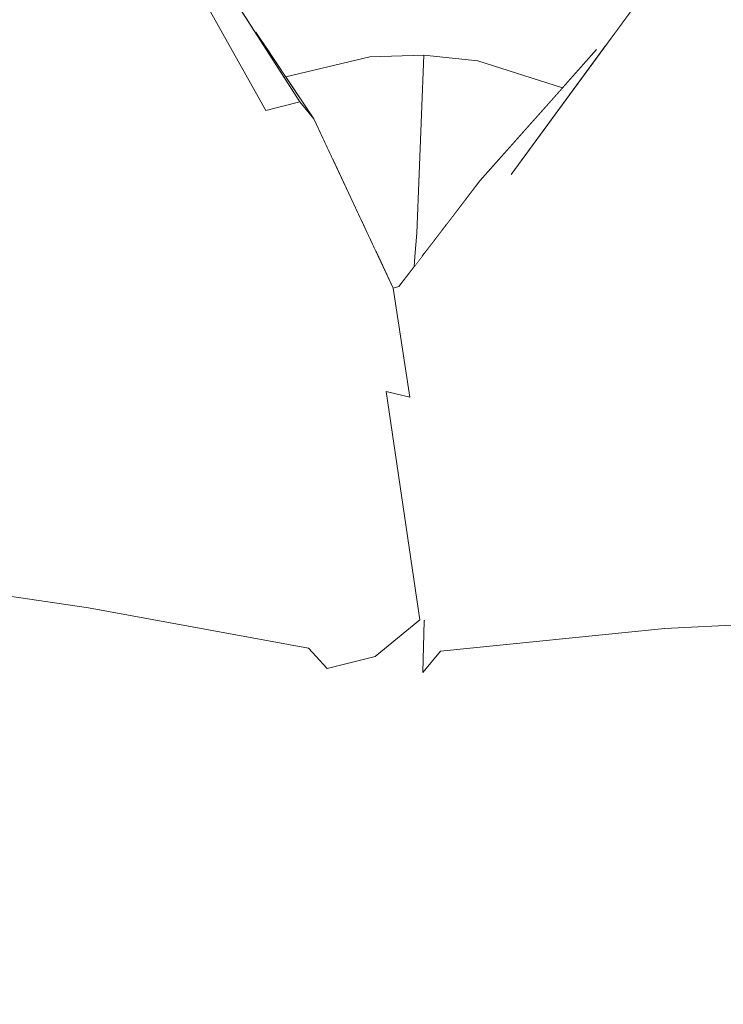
# Model space of a CAD drawing. Header units: millimetres. Extents: x 0 to 650, y -1 to 707.
# Tile 144 of 256: x 499.83 to 501.22, y 353.44 to 355.39. Entities that reach past the tile are written whole.
import ezdxf
from ezdxf.xclip import XClip

# ---------------------------------------------------------------- set-up
doc = ezdxf.new("R2010")
doc.units = ezdxf.units.MM
doc.header["$MEASUREMENT"] = 0
doc.header["$XCLIPFRAME"] = 0
doc.linetypes.add('Wipeout_Contour', pattern=[1000, 0, -1000])
doc.layers.add('Interior - Mobiliário .ARQ', color=7, linetype='Continuous')

# ---------------------------------------------------------------- blocks, each defined once
blk = doc.blocks.new('Desenho_2_2', base_point=(960.5741, 336.178))
at = {"color": 254, "linetype": 'Wipeout_Contour', "lineweight": 0, "ltscale": 1841.511721}
blk.add_wipeout([(500.6286, 355.3163), (500.7354, 355.3055), (500.7567, 355.5776)], dxfattribs=at).dxf.layer = 'Interior - Mobiliário .ARQ'
at = {"color": 254, "linetype": 'Wipeout_Contour', "lineweight": 0, "ltscale": 2454.721105}
blk.add_wipeout([(500.2794, 355.3859), (500.3835, 355.2244), (500.4112, 355.1906), (500.2966, 355.3621)], dxfattribs=at).dxf.layer = 'Interior - Mobiliário .ARQ'
at = {"color": 254, "linetype": 'Wipeout_Contour', "lineweight": 0, "ltscale": 1841.553405}
blk.add_wipeout([(500.611, 354.9182), (500.6093, 354.8981), (500.6257, 354.9195)], dxfattribs=at).dxf.layer = 'Interior - Mobiliário .ARQ'
at = {"color": 254, "linetype": 'Wipeout_Contour', "lineweight": 0, "ltscale": 1840.865367}
blk.add_wipeout([(500.7077, 354.639), (500.61, 354.6435), (500.6294, 354.1982)], dxfattribs=at).dxf.layer = 'Interior - Mobiliário .ARQ'
at = {"color": 254, "linetype": 'Wipeout_Contour', "lineweight": 0, "ltscale": 1841.422429}
blk.add_wipeout([(501.36, 354.5941), (501.1048, 354.1829), (501.5522, 354.2048)], dxfattribs=at).dxf.layer = 'Interior - Mobiliário .ARQ'
at = {"color": 254, "linetype": 'Wipeout_Contour', "lineweight": 0, "ltscale": 1837.527584}
blk.add_wipeout([(500.4542, 353.513), (500.4514, 353.6466), (500.3859, 353.5153)], dxfattribs=at).dxf.layer = 'Interior - Mobiliário .ARQ'
at = {"color": 254, "linetype": 'Wipeout_Contour', "lineweight": 0, "ltscale": 1838.264825}
blk.add_wipeout([(500.5069, 353.1167), (500.5294, 353.5065), (500.4756, 353.505)], dxfattribs=at).dxf.layer = 'Interior - Mobiliário .ARQ'
at = {"color": 254, "linetype": 'Wipeout_Contour', "lineweight": 0, "ltscale": 1842.766567}
blk.add_wipeout([(500.7567, 355.5776), (500.6358, 355.5735), (500.6286, 355.3163)], dxfattribs=at).dxf.layer = 'Interior - Mobiliário .ARQ'
at = {"color": 254, "linetype": 'Wipeout_Contour', "lineweight": 0, "ltscale": 1841.348266}
blk.add_wipeout([(500.1853, 355.5321), (500.1343, 355.5312), (500.3165, 355.2071)], dxfattribs=at).dxf.layer = 'Interior - Mobiliário .ARQ'
at = {"color": 254, "linetype": 'Wipeout_Contour', "lineweight": 0, "ltscale": 2455.278714}
blk.add_wipeout([(500.611, 354.9182), (500.6502, 354.9516), (500.6628, 354.968), (500.615, 354.9648)], dxfattribs=at).dxf.layer = 'Interior - Mobiliário .ARQ'
at = {"color": 254, "linetype": 'Wipeout_Contour', "lineweight": 0, "ltscale": 1840.307198}
blk.add_wipeout([(500.6012, 354.6406), (500.5539, 354.6518), (500.6207, 354.2)], dxfattribs=at).dxf.layer = 'Interior - Mobiliário .ARQ'
at = {"color": 254, "linetype": 'Wipeout_Contour', "lineweight": 0, "ltscale": 1837.363423}
blk.add_wipeout([(500.0539, 353.5294), (500.3859, 353.5153), (500.4514, 353.6466)], dxfattribs=at).dxf.layer = 'Interior - Mobiliário .ARQ'
at = {"color": 254, "linetype": 'Wipeout_Contour', "lineweight": 0, "ltscale": 1837.769519}
blk.add_wipeout([(500.4756, 353.505), (500.47, 353.1148), (500.5069, 353.1167)], dxfattribs=at).dxf.layer = 'Interior - Mobiliário .ARQ'
at = {"color": 254, "linetype": 'Wipeout_Contour', "lineweight": 0, "ltscale": 1843.109794}
blk.add_wipeout([(501.0086, 355.6036), (500.7567, 355.5776), (500.7354, 355.3055)], dxfattribs=at).dxf.layer = 'Interior - Mobiliário .ARQ'
at = {"color": 254, "linetype": 'Wipeout_Contour', "lineweight": 0, "ltscale": 1841.141162}
blk.add_wipeout([(500.6358, 355.5735), (500.522, 355.3133), (500.6286, 355.3163)], dxfattribs=at).dxf.layer = 'Interior - Mobiliário .ARQ'
at = {"color": 254, "linetype": 'Wipeout_Contour', "lineweight": 0, "ltscale": 1840.515055}
blk.add_wipeout([(500.1853, 355.5321), (500.3165, 355.2071), (500.3835, 355.2244)], dxfattribs=at).dxf.layer = 'Interior - Mobiliário .ARQ'
at = {"color": 254, "linetype": 'Wipeout_Contour', "lineweight": 0, "ltscale": 1840.235188}
blk.add_wipeout([(500.6294, 354.1982), (500.6267, 354.0962), (500.7077, 354.639)], dxfattribs=at).dxf.layer = 'Interior - Mobiliário .ARQ'
at = {"color": 254, "linetype": 'Wipeout_Contour', "lineweight": 0, "ltscale": 1838.130561}
blk.add_wipeout([(500.4514, 353.6466), (500.0595, 353.7745), (500.0539, 353.5294)], dxfattribs=at).dxf.layer = 'Interior - Mobiliário .ARQ'
at = {"color": 254, "linetype": 'Wipeout_Contour', "lineweight": 0, "ltscale": 1838.039627}
blk.add_wipeout([(500.47, 353.1148), (500.4756, 353.505), (500.4542, 353.513)], dxfattribs=at).dxf.layer = 'Interior - Mobiliário .ARQ'
at = {"color": 254, "linetype": 'Wipeout_Contour', "lineweight": 0, "ltscale": 3683.331665}
blk.add_wipeout([(501.0086, 355.6036), (500.7354, 355.3055), (500.9027, 355.2518), (500.97, 355.3276), (500.9893, 355.3374), (501.0012, 355.3537)], dxfattribs=at).dxf.layer = 'Interior - Mobiliário .ARQ'
at = {"color": 254, "linetype": 'Wipeout_Contour', "lineweight": 0, "ltscale": 1842.47988}
blk.add_wipeout([(500.6358, 355.5735), (500.5171, 355.5879), (500.522, 355.3133)], dxfattribs=at).dxf.layer = 'Interior - Mobiliário .ARQ'
at = {"color": 254, "linetype": 'Wipeout_Contour', "lineweight": 0, "ltscale": 1840.729763}
blk.add_wipeout([(500.3963, 354.9575), (500.3165, 355.2071), (500.2975, 355.0428)], dxfattribs=at).dxf.layer = 'Interior - Mobiliário .ARQ'
at = {"color": 254, "linetype": 'Wipeout_Contour', "lineweight": 0, "ltscale": 1840.619446}
blk.add_wipeout([(500.6267, 354.0962), (500.771, 354.6246), (500.7077, 354.639)], dxfattribs=at).dxf.layer = 'Interior - Mobiliário .ARQ'
at = {"color": 254, "linetype": 'Wipeout_Contour', "lineweight": 0, "ltscale": 1837.083888}
blk.add_wipeout([(499.7061, 353.871), (499.6687, 353.634), (500.0539, 353.5294)], dxfattribs=at).dxf.layer = 'Interior - Mobiliário .ARQ'
at = {"color": 254, "linetype": 'Wipeout_Contour', "lineweight": 0, "ltscale": 3683.341865}
blk.add_wipeout([(500.2733, 355.637), (500.265, 355.4084), (500.2794, 355.3859), (500.2966, 355.3621), (500.3189, 355.3286), (500.5171, 355.5879)], dxfattribs=at).dxf.layer = 'Interior - Mobiliário .ARQ'
at = {"color": 254, "linetype": 'Wipeout_Contour', "lineweight": 0, "ltscale": 1843.368807}
blk.add_wipeout([(501.0086, 355.6036), (501.0012, 355.3537), (501.1, 355.4885)], dxfattribs=at).dxf.layer = 'Interior - Mobiliário .ARQ'
at = {"color": 254, "linetype": 'Wipeout_Contour', "lineweight": 0, "ltscale": 2456.028373}
blk.add_wipeout([(500.97, 355.3276), (500.7394, 355.0681), (500.801, 355.0803), (500.9893, 355.3374)], dxfattribs=at).dxf.layer = 'Interior - Mobiliário .ARQ'
at = {"color": 254, "linetype": 'Wipeout_Contour', "lineweight": 0, "ltscale": 1836.997811}
blk.add_wipeout([(500.0539, 353.5294), (500.0595, 353.7745), (499.7061, 353.871)], dxfattribs=at).dxf.layer = 'Interior - Mobiliário .ARQ'
at = {"color": 254, "linetype": 'Wipeout_Contour', "lineweight": 0, "ltscale": 2454.570916}
blk.add_wipeout([(500.3189, 355.3286), (500.3557, 355.2736), (500.522, 355.3133), (500.5171, 355.5879)], dxfattribs=at).dxf.layer = 'Interior - Mobiliário .ARQ'
at = {"color": 254, "linetype": 'Wipeout_Contour', "lineweight": 0, "ltscale": 1841.300005}
blk.add_wipeout([(500.5793, 354.859), (500.61, 354.6435), (500.801, 355.0803)], dxfattribs=at).dxf.layer = 'Interior - Mobiliário .ARQ'
at = {"color": 254, "linetype": 'Wipeout_Contour', "lineweight": 0, "ltscale": 1837.578231}
blk.add_wipeout([(500.2715, 353.1665), (500.3859, 353.5153), (500.0539, 353.5294)], dxfattribs=at).dxf.layer = 'Interior - Mobiliário .ARQ'
at = {"color": 254, "linetype": 'Wipeout_Contour', "lineweight": 0, "ltscale": 1840.233693}
blk.add_wipeout([(500.3165, 355.2071), (500.1103, 355.4473), (500.2975, 355.0428)], dxfattribs=at).dxf.layer = 'Interior - Mobiliário .ARQ'
at = {"color": 254, "linetype": 'Wipeout_Contour', "lineweight": 0, "ltscale": 1841.436141}
blk.add_wipeout([(500.801, 355.0803), (500.7394, 355.0681), (500.5793, 354.859)], dxfattribs=at).dxf.layer = 'Interior - Mobiliário .ARQ'
at = {"color": 254, "linetype": 'Wipeout_Contour', "lineweight": 0, "ltscale": 1836.829857}
blk.add_wipeout([(500.0539, 353.5294), (499.9666, 353.1888), (500.2715, 353.1665)], dxfattribs=at).dxf.layer = 'Interior - Mobiliário .ARQ'
at = {"color": 254, "linetype": 'Wipeout_Contour', "lineweight": 0, "ltscale": 1841.222501}
blk.add_wipeout([(500.1343, 355.5312), (500.1103, 355.4473), (500.3165, 355.2071)], dxfattribs=at).dxf.layer = 'Interior - Mobiliário .ARQ'
at = {"color": 254, "linetype": 'Wipeout_Contour', "lineweight": 0, "ltscale": 1841.077718}
blk.add_wipeout([(500.7077, 354.639), (500.771, 354.6246), (500.9268, 355.0174)], dxfattribs=at).dxf.layer = 'Interior - Mobiliário .ARQ'
at = {"color": 254, "linetype": 'Wipeout_Contour', "lineweight": 0, "ltscale": 1836.615595}
blk.add_wipeout([(499.9666, 353.1888), (500.0539, 353.5294), (499.6687, 353.634)], dxfattribs=at).dxf.layer = 'Interior - Mobiliário .ARQ'
at = {"color": 254, "linetype": 'Wipeout_Contour', "lineweight": 0, "ltscale": 1837.939074}
blk.add_wipeout([(500.4542, 353.513), (500.3859, 353.5153), (500.2715, 353.1665)], dxfattribs=at).dxf.layer = 'Interior - Mobiliário .ARQ'
at = {"color": 254, "linetype": 'Wipeout_Contour', "lineweight": 0, "ltscale": 1841.559092}
blk.add_wipeout([(500.9268, 355.0174), (500.8649, 355.0537), (500.7077, 354.639)], dxfattribs=at).dxf.layer = 'Interior - Mobiliário .ARQ'
at = {"color": 254, "linetype": 'Wipeout_Contour', "lineweight": 0, "ltscale": 1836.310359}
blk.add_wipeout([(499.6687, 353.634), (499.6626, 353.2088), (499.9666, 353.1888)], dxfattribs=at).dxf.layer = 'Interior - Mobiliário .ARQ'
at = {"color": 254, "linetype": 'Wipeout_Contour', "lineweight": 0, "ltscale": 1837.006158}
blk.add_wipeout([(500.2715, 353.1665), (500.4627, 353.1098), (500.4542, 353.513)], dxfattribs=at).dxf.layer = 'Interior - Mobiliário .ARQ'
at = {"color": 254, "linetype": 'Wipeout_Contour', "lineweight": 0, "ltscale": 1842.70802}
blk.add_wipeout([(500.9268, 355.0174), (501.1833, 355.4022), (501.1457, 355.477)], dxfattribs=at).dxf.layer = 'Interior - Mobiliário .ARQ'
at = {"color": 254, "linetype": 'Wipeout_Contour', "lineweight": 0, "ltscale": 1842.324436}
blk.add_wipeout([(500.8649, 355.0537), (500.9268, 355.0174), (501.1457, 355.477)], dxfattribs=at).dxf.layer = 'Interior - Mobiliário .ARQ'
at = {"color": 254, "linetype": 'Wipeout_Contour', "lineweight": 0, "ltscale": 1842.277536}
blk.add_wipeout([(501.1457, 355.477), (500.801, 355.0803), (500.8649, 355.0537)], dxfattribs=at).dxf.layer = 'Interior - Mobiliário .ARQ'
at = {"color": 254, "linetype": 'Wipeout_Contour', "lineweight": 0, "ltscale": 1842.703996}
blk.add_wipeout([(500.801, 355.0803), (501.1457, 355.477), (501.0949, 355.4816)], dxfattribs=at).dxf.layer = 'Interior - Mobiliário .ARQ'
at = {"color": 254, "linetype": 'Wipeout_Contour', "lineweight": 0, "ltscale": 1840.835787}
blk.add_wipeout([(500.61, 354.6435), (500.7077, 354.639), (500.8649, 355.0537)], dxfattribs=at).dxf.layer = 'Interior - Mobiliário .ARQ'
at = {"color": 254, "linetype": 'Wipeout_Contour', "lineweight": 0, "ltscale": 1842.398123}
blk.add_wipeout([(501.1833, 355.4022), (500.9268, 355.0174), (501.0066, 355.0709)], dxfattribs=at).dxf.layer = 'Interior - Mobiliário .ARQ'
at = {"color": 254, "linetype": 'Wipeout_Contour', "lineweight": 0, "ltscale": 1841.405185}
blk.add_wipeout([(500.8649, 355.0537), (500.801, 355.0803), (500.61, 354.6435)], dxfattribs=at).dxf.layer = 'Interior - Mobiliário .ARQ'
at = {"color": 254, "linetype": 'Wipeout_Contour', "lineweight": 0, "ltscale": 1843.031875}
blk.add_wipeout([(501.1833, 355.4022), (501.0066, 355.0709), (501.2487, 355.3987)], dxfattribs=at).dxf.layer = 'Interior - Mobiliário .ARQ'
at = {"color": 254, "linetype": 'Wipeout_Contour', "lineweight": 0, "ltscale": 1840.899112}
blk.add_wipeout([(500.6502, 354.9516), (500.611, 354.9182), (500.6309, 354.9264)], dxfattribs=at).dxf.layer = 'Interior - Mobiliário .ARQ'
at = {"color": 254, "linetype": 'Wipeout_Contour', "lineweight": 0, "ltscale": 1841.927331}
blk.add_wipeout([(500.9268, 355.0174), (500.834, 354.6742), (501.0066, 355.0709)], dxfattribs=at).dxf.layer = 'Interior - Mobiliário .ARQ'
at = {"color": 254, "linetype": 'Wipeout_Contour', "lineweight": 0, "ltscale": 1841.158701}
blk.add_wipeout([(500.771, 354.6246), (500.834, 354.6742), (500.9268, 355.0174)], dxfattribs=at).dxf.layer = 'Interior - Mobiliário .ARQ'
at = {"color": 254, "linetype": 'Wipeout_Contour', "lineweight": 0, "ltscale": 2456.088845}
blk.add_wipeout([(500.6723, 354.9805), (500.7394, 355.0681), (500.9027, 355.2518), (500.7354, 355.3055)], dxfattribs=at).dxf.layer = 'Interior - Mobiliário .ARQ'
at = {"color": 254, "linetype": 'Wipeout_Contour', "lineweight": 0, "ltscale": 1840.697265}
blk.add_wipeout([(500.771, 354.6246), (500.6615, 354.1378), (500.834, 354.6742)], dxfattribs=at).dxf.layer = 'Interior - Mobiliário .ARQ'
at = {"color": 254, "linetype": 'Wipeout_Contour', "lineweight": 0, "ltscale": 2454.402257}
blk.add_wipeout([(500.615, 354.9648), (500.6628, 354.968), (500.6691, 354.9762), (500.6286, 355.3163)], dxfattribs=at).dxf.layer = 'Interior - Mobiliário .ARQ'
at = {"color": 254, "linetype": 'Wipeout_Contour', "lineweight": 0, "ltscale": 1840.036749}
blk.add_wipeout([(500.6267, 354.0962), (500.6615, 354.1378), (500.771, 354.6246)], dxfattribs=at).dxf.layer = 'Interior - Mobiliário .ARQ'
at = {"color": 254, "linetype": 'Wipeout_Contour', "lineweight": 0, "ltscale": 1842.000114}
blk.add_wipeout([(500.6286, 355.3163), (500.6691, 354.9762), (500.7354, 355.3055)], dxfattribs=at).dxf.layer = 'Interior - Mobiliário .ARQ'
at = {"color": 254, "linetype": 'Wipeout_Contour', "lineweight": 0, "ltscale": 1840.856868}
blk.add_wipeout([(500.615, 354.9648), (500.5597, 354.9725), (500.611, 354.9182)], dxfattribs=at).dxf.layer = 'Interior - Mobiliário .ARQ'
at = {"color": 254, "linetype": 'Wipeout_Contour', "lineweight": 0, "ltscale": 1840.439054}
blk.add_wipeout([(500.834, 354.6742), (500.6615, 354.1378), (501.1048, 354.1829)], dxfattribs=at).dxf.layer = 'Interior - Mobiliário .ARQ'
at = {"color": 254, "linetype": 'Wipeout_Contour', "lineweight": 0, "ltscale": 1840.568693}
blk.add_wipeout([(500.6012, 354.6406), (500.6207, 354.2), (500.61, 354.6435)], dxfattribs=at).dxf.layer = 'Interior - Mobiliário .ARQ'
at = {"color": 254, "linetype": 'Wipeout_Contour', "lineweight": 0, "ltscale": 1839.817822}
blk.add_wipeout([(500.5326, 354.1275), (500.5364, 353.6277), (500.6267, 354.0962)], dxfattribs=at).dxf.layer = 'Interior - Mobiliário .ARQ'
at = {"layer": 'Interior - Mobiliário .ARQ', "color": 7, "linetype": 'Continuous', "lineweight": 0}
blk.add_line((500.7354, 355.3055), (500.9027, 355.2518), dxfattribs=at)
at = {"color": 254, "linetype": 'Wipeout_Contour', "lineweight": 0, "ltscale": 1841.156528}
blk.add_wipeout([(500.61, 354.6435), (500.5793, 354.859), (500.568, 354.8556)], dxfattribs=at).dxf.layer = 'Interior - Mobiliário .ARQ'
at = {"color": 254, "linetype": 'Wipeout_Contour', "lineweight": 0, "ltscale": 1841.60476}
blk.add_wipeout([(500.834, 354.6742), (501.1048, 354.1829), (501.36, 354.5941)], dxfattribs=at).dxf.layer = 'Interior - Mobiliário .ARQ'
at = {"color": 254, "linetype": 'Wipeout_Contour', "lineweight": 0, "ltscale": 1839.119479}
blk.add_wipeout([(500.6267, 354.0962), (500.6207, 354.2), (500.5326, 354.1275)], dxfattribs=at).dxf.layer = 'Interior - Mobiliário .ARQ'
at = {"color": 254, "linetype": 'Wipeout_Contour', "lineweight": 0, "ltscale": 1838.457282}
blk.add_wipeout([(500.5971, 353.5081), (500.5549, 353.6482), (500.543, 353.5109)], dxfattribs=at).dxf.layer = 'Interior - Mobiliário .ARQ'
at = {"color": 254, "linetype": 'Wipeout_Contour', "lineweight": 0, "ltscale": 1841.803402}
blk.add_wipeout([(501.0066, 355.0709), (500.834, 354.6742), (501.36, 354.5941)], dxfattribs=at).dxf.layer = 'Interior - Mobiliário .ARQ'
at = {"color": 254, "linetype": 'Wipeout_Contour', "lineweight": 0, "ltscale": 3067.644386}
blk.add_wipeout([(500.611, 354.9182), (500.533, 354.9305), (500.568, 354.8556), (500.5793, 354.859), (500.6093, 354.8981)], dxfattribs=at).dxf.layer = 'Interior - Mobiliário .ARQ'
at = {"color": 254, "linetype": 'Wipeout_Contour', "lineweight": 0, "ltscale": 1838.924767}
blk.add_wipeout([(500.5364, 353.6277), (500.5326, 354.1275), (500.4377, 354.1041)], dxfattribs=at).dxf.layer = 'Interior - Mobiliário .ARQ'
at = {"color": 254, "linetype": 'Wipeout_Contour', "lineweight": 0, "ltscale": 1839.34406}
blk.add_wipeout([(500.9462, 353.7446), (500.5549, 353.6482), (500.5971, 353.5081)], dxfattribs=at).dxf.layer = 'Interior - Mobiliário .ARQ'
at = {"color": 254, "linetype": 'Wipeout_Contour', "lineweight": 0, "ltscale": 1838.295344}
blk.add_wipeout([(500.5082, 353.1116), (500.543, 353.5109), (500.5294, 353.5065)], dxfattribs=at).dxf.layer = 'Interior - Mobiliário .ARQ'
at = {"layer": 'Interior - Mobiliário .ARQ', "color": 7, "linetype": 'Continuous', "lineweight": 0}
blk.add_line((500.97, 355.3276), (500.7394, 355.0681), dxfattribs=at)
at = {"color": 254, "linetype": 'Wipeout_Contour', "lineweight": 0, "ltscale": 1842.335588}
blk.add_wipeout([(501.0066, 355.0709), (501.36, 354.5941), (501.4695, 354.8802)], dxfattribs=at).dxf.layer = 'Interior - Mobiliário .ARQ'
at = {"color": 254, "linetype": 'Wipeout_Contour', "lineweight": 0, "ltscale": 1840.166628}
blk.add_wipeout([(500.6012, 354.6406), (500.4882, 354.8947), (500.5539, 354.6518)], dxfattribs=at).dxf.layer = 'Interior - Mobiliário .ARQ'
at = {"color": 254, "linetype": 'Wipeout_Contour', "lineweight": 0, "ltscale": 1838.498325}
blk.add_wipeout([(500.4377, 354.1041), (500.4773, 353.6268), (500.5364, 353.6277)], dxfattribs=at).dxf.layer = 'Interior - Mobiliário .ARQ'
at = {"color": 254, "linetype": 'Wipeout_Contour', "lineweight": 0, "ltscale": 1838.553143}
blk.add_wipeout([(500.5971, 353.5081), (500.9289, 353.4999), (500.9462, 353.7446)], dxfattribs=at).dxf.layer = 'Interior - Mobiliário .ARQ'
at = {"color": 254, "linetype": 'Wipeout_Contour', "lineweight": 0, "ltscale": 1842.974667}
blk.add_wipeout([(501.0066, 355.0709), (501.4695, 354.8802), (501.6622, 355.2054)], dxfattribs=at).dxf.layer = 'Interior - Mobiliário .ARQ'
at = {"color": 254, "linetype": 'Wipeout_Contour', "lineweight": 0, "ltscale": 1840.657678}
blk.add_wipeout([(500.6012, 354.6406), (500.568, 354.8556), (500.4882, 354.8947)], dxfattribs=at).dxf.layer = 'Interior - Mobiliário .ARQ'
at = {"color": 254, "linetype": 'Wipeout_Contour', "lineweight": 0, "ltscale": 1839.150606}
blk.add_wipeout([(500.4773, 353.6268), (500.4377, 354.1041), (500.4005, 354.1439)], dxfattribs=at).dxf.layer = 'Interior - Mobiliário .ARQ'
at = {"color": 254, "linetype": 'Wipeout_Contour', "lineweight": 0, "ltscale": 1839.006281}
blk.add_wipeout([(500.5364, 353.6277), (500.5549, 353.6482), (500.6615, 354.1378)], dxfattribs=at).dxf.layer = 'Interior - Mobiliário .ARQ'
at = {"color": 254, "linetype": 'Wipeout_Contour', "lineweight": 0, "ltscale": 1840.067037}
blk.add_wipeout([(500.9462, 353.7446), (500.9289, 353.4999), (501.3104, 353.5735)], dxfattribs=at).dxf.layer = 'Interior - Mobiliário .ARQ'
at = {"color": 254, "linetype": 'Wipeout_Contour', "lineweight": 0, "ltscale": 1843.267154}
blk.add_wipeout([(501.0066, 355.0709), (501.6622, 355.2054), (501.2487, 355.3987)], dxfattribs=at).dxf.layer = 'Interior - Mobiliário .ARQ'
at = {"color": 254, "linetype": 'Wipeout_Contour', "lineweight": 0, "ltscale": 1840.502823}
blk.add_wipeout([(500.3835, 355.2244), (500.4882, 354.8947), (500.568, 354.8556)], dxfattribs=at).dxf.layer = 'Interior - Mobiliário .ARQ'
at = {"color": 254, "linetype": 'Wipeout_Contour', "lineweight": 0, "ltscale": 1838.240671}
blk.add_wipeout([(500.4005, 354.1439), (500.4514, 353.6466), (500.4773, 353.6268)], dxfattribs=at).dxf.layer = 'Interior - Mobiliário .ARQ'
at = {"color": 254, "linetype": 'Wipeout_Contour', "lineweight": 0, "ltscale": 1839.361843}
blk.add_wipeout([(500.6615, 354.1378), (500.6267, 354.0962), (500.5364, 353.6277)], dxfattribs=at).dxf.layer = 'Interior - Mobiliário .ARQ'
at = {"color": 254, "linetype": 'Wipeout_Contour', "lineweight": 0, "ltscale": 1840.04314}
blk.add_wipeout([(501.2925, 353.813), (500.9462, 353.7446), (501.3104, 353.5735)], dxfattribs=at).dxf.layer = 'Interior - Mobiliário .ARQ'
at = {"color": 254, "linetype": 'Wipeout_Contour', "lineweight": 0, "ltscale": 1838.27278}
blk.add_wipeout([(500.6982, 353.1526), (501.0023, 353.1525), (500.9289, 353.4999)], dxfattribs=at).dxf.layer = 'Interior - Mobiliário .ARQ'
at = {"layer": 'Interior - Mobiliário .ARQ', "color": 7, "linetype": 'Continuous', "lineweight": 0}
blk.add_line((500.801, 355.0803), (501.0949, 355.4816), dxfattribs=at)
at = {"color": 254, "linetype": 'Wipeout_Contour', "lineweight": 0, "ltscale": 1841.415834}
blk.add_wipeout([(500.568, 354.8556), (500.4112, 355.1906), (500.3835, 355.2244)], dxfattribs=at).dxf.layer = 'Interior - Mobiliário .ARQ'
at = {"color": 254, "linetype": 'Wipeout_Contour', "lineweight": 0, "ltscale": 1838.452871}
blk.add_wipeout([(500.4514, 353.6466), (500.4005, 354.1439), (499.9653, 354.2235)], dxfattribs=at).dxf.layer = 'Interior - Mobiliário .ARQ'
at = {"color": 254, "linetype": 'Wipeout_Contour', "lineweight": 0, "ltscale": 1839.396688}
blk.add_wipeout([(500.6615, 354.1378), (500.5549, 353.6482), (500.9462, 353.7446)], dxfattribs=at).dxf.layer = 'Interior - Mobiliário .ARQ'
at = {"color": 254, "linetype": 'Wipeout_Contour', "lineweight": 0, "ltscale": 1839.080629}
blk.add_wipeout([(500.9289, 353.4999), (500.5971, 353.5081), (500.6982, 353.1526)], dxfattribs=at).dxf.layer = 'Interior - Mobiliário .ARQ'
at = {"layer": 'Interior - Mobiliário .ARQ', "color": 7, "linetype": 'Continuous', "lineweight": 0}
blk.add_line((500.568, 354.8556), (500.5793, 354.859), dxfattribs=at)
at = {"color": 254, "linetype": 'Wipeout_Contour', "lineweight": 0, "ltscale": 1841.044737}
blk.add_wipeout([(500.5054, 354.9893), (500.5213, 354.9554), (500.5597, 354.9725)], dxfattribs=at).dxf.layer = 'Interior - Mobiliário .ARQ'
at = {"color": 254, "linetype": 'Wipeout_Contour', "lineweight": 0, "ltscale": 1838.163898}
blk.add_wipeout([(499.9653, 354.2235), (500.0595, 353.7745), (500.4514, 353.6466)], dxfattribs=at).dxf.layer = 'Interior - Mobiliário .ARQ'
at = {"color": 254, "linetype": 'Wipeout_Contour', "lineweight": 0, "ltscale": 1840.256544}
blk.add_wipeout([(500.9462, 353.7446), (501.1048, 354.1829), (500.6615, 354.1378)], dxfattribs=at).dxf.layer = 'Interior - Mobiliário .ARQ'
at = {"color": 254, "linetype": 'Wipeout_Contour', "lineweight": 0, "ltscale": 1838.74395}
blk.add_wipeout([(500.6982, 353.1526), (500.5971, 353.5081), (500.543, 353.5109)], dxfattribs=at).dxf.layer = 'Interior - Mobiliário .ARQ'
at = {"color": 254, "linetype": 'Wipeout_Contour', "lineweight": 0, "ltscale": 1839.23278}
blk.add_wipeout([(500.9289, 353.4999), (501.0023, 353.1525), (501.3046, 353.1483)], dxfattribs=at).dxf.layer = 'Interior - Mobiliário .ARQ'
at = {"color": 254, "linetype": 'Wipeout_Contour', "lineweight": 0, "ltscale": 2454.83005}
blk.add_wipeout([(500.5213, 354.9554), (500.533, 354.9305), (500.611, 354.9182), (500.5597, 354.9725)], dxfattribs=at).dxf.layer = 'Interior - Mobiliário .ARQ'
at = {"color": 254, "linetype": 'Wipeout_Contour', "lineweight": 0, "ltscale": 1839.875689}
blk.add_wipeout([(500.3781, 354.6381), (500.4377, 354.1041), (500.4671, 354.6623)], dxfattribs=at).dxf.layer = 'Interior - Mobiliário .ARQ'
at = {"color": 254, "linetype": 'Wipeout_Contour', "lineweight": 0, "ltscale": 1837.72836}
blk.add_wipeout([(499.9653, 354.2235), (499.525, 354.2886), (499.7061, 353.871)], dxfattribs=at).dxf.layer = 'Interior - Mobiliário .ARQ'
at = {"color": 254, "linetype": 'Wipeout_Contour', "lineweight": 0, "ltscale": 1841.365612}
blk.add_wipeout([(500.9462, 353.7446), (501.5522, 354.2048), (501.1048, 354.1829)], dxfattribs=at).dxf.layer = 'Interior - Mobiliário .ARQ'
at = {"color": 254, "linetype": 'Wipeout_Contour', "lineweight": 0, "ltscale": 1838.187327}
blk.add_wipeout([(500.4756, 353.505), (500.4773, 353.6268), (500.4514, 353.6466)], dxfattribs=at).dxf.layer = 'Interior - Mobiliário .ARQ'
at = {"color": 254, "linetype": 'Wipeout_Contour', "lineweight": 0, "ltscale": 1839.551462}
blk.add_wipeout([(501.3104, 353.5735), (500.9289, 353.4999), (501.3046, 353.1483)], dxfattribs=at).dxf.layer = 'Interior - Mobiliário .ARQ'
at = {"color": 254, "linetype": 'Wipeout_Contour', "lineweight": 0, "ltscale": 1838.065535}
blk.add_wipeout([(500.543, 353.5109), (500.5082, 353.1116), (500.6982, 353.1526)], dxfattribs=at).dxf.layer = 'Interior - Mobiliário .ARQ'
at = {"layer": 'Interior - Mobiliário .ARQ', "color": 7, "linetype": 'Continuous', "lineweight": 0}
blk.add_line((500.611, 354.9182), (500.6093, 354.8981), dxfattribs=at)
at = {"color": 254, "linetype": 'Wipeout_Contour', "lineweight": 0, "ltscale": 1841.390945}
blk.add_wipeout([(500.522, 355.3133), (500.615, 354.9648), (500.6286, 355.3163)], dxfattribs=at).dxf.layer = 'Interior - Mobiliário .ARQ'
at = {"color": 254, "linetype": 'Wipeout_Contour', "lineweight": 0, "ltscale": 1839.471404}
blk.add_wipeout([(500.4377, 354.1041), (500.5326, 354.1275), (500.4671, 354.6623)], dxfattribs=at).dxf.layer = 'Interior - Mobiliário .ARQ'
at = {"color": 254, "linetype": 'Wipeout_Contour', "lineweight": 0, "ltscale": 1837.24084}
blk.add_wipeout([(499.7061, 353.871), (500.0595, 353.7745), (499.9653, 354.2235)], dxfattribs=at).dxf.layer = 'Interior - Mobiliário .ARQ'
at = {"color": 254, "linetype": 'Wipeout_Contour', "lineweight": 0, "ltscale": 1840.588864}
blk.add_wipeout([(501.5522, 354.2048), (500.9462, 353.7446), (501.2925, 353.813)], dxfattribs=at).dxf.layer = 'Interior - Mobiliário .ARQ'
at = {"color": 254, "linetype": 'Wipeout_Contour', "lineweight": 0, "ltscale": 1838.305701}
blk.add_wipeout([(500.4514, 353.6466), (500.4542, 353.513), (500.4756, 353.505)], dxfattribs=at).dxf.layer = 'Interior - Mobiliário .ARQ'
at = {"layer": 'Interior - Mobiliário .ARQ', "color": 7, "linetype": 'Continuous', "lineweight": 0}
for p, q in [((500.6286, 355.3163), (500.7354, 355.3055)), ((501.1048, 354.1829), (501.5522, 354.2048)), ((500.6615, 354.1378), (501.1048, 354.1829))]:
    blk.add_line(p, q, dxfattribs=at)
at = {"color": 254, "linetype": 'Wipeout_Contour', "lineweight": 0, "ltscale": 1840.955505}
blk.add_wipeout([(500.615, 354.9648), (500.522, 355.3133), (500.5597, 354.9725)], dxfattribs=at).dxf.layer = 'Interior - Mobiliário .ARQ'
at = {"color": 254, "linetype": 'Wipeout_Contour', "lineweight": 0, "ltscale": 1840.393364}
blk.add_wipeout([(500.3963, 354.9575), (500.4671, 354.6623), (500.4882, 354.8947)], dxfattribs=at).dxf.layer = 'Interior - Mobiliário .ARQ'
at = {"color": 254, "linetype": 'Wipeout_Contour', "lineweight": 0, "ltscale": 1838.31025}
blk.add_wipeout([(499.8895, 354.684), (499.5252, 354.7125), (499.9653, 354.2235)], dxfattribs=at).dxf.layer = 'Interior - Mobiliário .ARQ'
at = {"color": 254, "linetype": 'Wipeout_Contour', "lineweight": 0, "ltscale": 1838.408523}
blk.add_wipeout([(500.5294, 353.5065), (500.5364, 353.6277), (500.4773, 353.6268)], dxfattribs=at).dxf.layer = 'Interior - Mobiliário .ARQ'
at = {"layer": 'Interior - Mobiliário .ARQ', "color": 7, "linetype": 'Continuous', "lineweight": 0}
for p, q in [((500.615, 354.9648), (500.6286, 355.3163)), ((500.7394, 355.0681), (500.5793, 354.859)), ((500.615, 354.9648), (500.611, 354.9182))]:
    blk.add_line(p, q, dxfattribs=at)
at = {"color": 254, "linetype": 'Wipeout_Contour', "lineweight": 0, "ltscale": 1840.721326}
blk.add_wipeout([(500.3835, 355.2244), (500.3165, 355.2071), (500.3963, 354.9575)], dxfattribs=at).dxf.layer = 'Interior - Mobiliário .ARQ'
at = {"color": 254, "linetype": 'Wipeout_Contour', "lineweight": 0, "ltscale": 1840.345279}
blk.add_wipeout([(500.4671, 354.6623), (500.5539, 354.6518), (500.4882, 354.8947)], dxfattribs=at).dxf.layer = 'Interior - Mobiliário .ARQ'
at = {"color": 254, "linetype": 'Wipeout_Contour', "lineweight": 0, "ltscale": 1837.991346}
blk.add_wipeout([(499.525, 354.2886), (499.9653, 354.2235), (499.5252, 354.7125)], dxfattribs=at).dxf.layer = 'Interior - Mobiliário .ARQ'
at = {"color": 254, "linetype": 'Wipeout_Contour', "lineweight": 0, "ltscale": 1838.415577}
blk.add_wipeout([(500.4773, 353.6268), (500.4756, 353.505), (500.5294, 353.5065)], dxfattribs=at).dxf.layer = 'Interior - Mobiliário .ARQ'
at = {"color": 254, "linetype": 'Wipeout_Contour', "lineweight": 0, "ltscale": 1840.833393}
blk.add_wipeout([(500.3963, 354.9575), (500.4882, 354.8947), (500.3835, 355.2244)], dxfattribs=at).dxf.layer = 'Interior - Mobiliário .ARQ'
at = {"color": 254, "linetype": 'Wipeout_Contour', "lineweight": 0, "ltscale": 1838.142894}
blk.add_wipeout([(499.5252, 354.7125), (499.8895, 354.684), (499.8295, 354.9813)], dxfattribs=at).dxf.layer = 'Interior - Mobiliário .ARQ'
at = {"color": 254, "linetype": 'Wipeout_Contour', "lineweight": 0, "ltscale": 1838.845928}
blk.add_wipeout([(500.543, 353.5109), (500.5549, 353.6482), (500.5364, 353.6277)], dxfattribs=at).dxf.layer = 'Interior - Mobiliário .ARQ'
at = {"color": 254, "linetype": 'Wipeout_Contour', "lineweight": 0, "ltscale": 1839.011381}
blk.add_wipeout([(499.8295, 354.9813), (499.4571, 354.9856), (499.5252, 354.7125)], dxfattribs=at).dxf.layer = 'Interior - Mobiliário .ARQ'
at = {"color": 254, "linetype": 'Wipeout_Contour', "lineweight": 0, "ltscale": 1840.205028}
blk.add_wipeout([(500.3963, 354.9575), (500.3781, 354.6381), (500.4671, 354.6623)], dxfattribs=at).dxf.layer = 'Interior - Mobiliário .ARQ'
at = {"color": 254, "linetype": 'Wipeout_Contour', "lineweight": 0, "ltscale": 1838.143395}
blk.add_wipeout([(500.5364, 353.6277), (500.5294, 353.5065), (500.543, 353.5109)], dxfattribs=at).dxf.layer = 'Interior - Mobiliário .ARQ'
at = {"color": 254, "linetype": 'Wipeout_Contour', "lineweight": 0, "ltscale": 1838.576421}
blk.add_wipeout([(499.4571, 354.9856), (499.8295, 354.9813), (499.6872, 355.3173)], dxfattribs=at).dxf.layer = 'Interior - Mobiliário .ARQ'
at = {"color": 254, "linetype": 'Wipeout_Contour', "lineweight": 0, "ltscale": 1840.20169}
blk.add_wipeout([(500.3963, 354.9575), (500.2975, 355.0428), (500.3781, 354.6381)], dxfattribs=at).dxf.layer = 'Interior - Mobiliário .ARQ'
at = {"color": 254, "linetype": 'Wipeout_Contour', "lineweight": 0, "ltscale": 1840.328827}
blk.add_wipeout([(500.6207, 354.2), (500.5539, 354.6518), (500.4671, 354.6623)], dxfattribs=at).dxf.layer = 'Interior - Mobiliário .ARQ'
at = {"color": 254, "linetype": 'Wipeout_Contour', "lineweight": 0, "ltscale": 1839.879839}
blk.add_wipeout([(500.3185, 354.6991), (500.4377, 354.1041), (500.3781, 354.6381)], dxfattribs=at).dxf.layer = 'Interior - Mobiliário .ARQ'
at = {"color": 254, "linetype": 'Wipeout_Contour', "lineweight": 0, "ltscale": 1839.635103}
blk.add_wipeout([(500.4671, 354.6623), (500.5326, 354.1275), (500.6207, 354.2)], dxfattribs=at).dxf.layer = 'Interior - Mobiliário .ARQ'
at = {"layer": 'Interior - Mobiliário .ARQ', "color": 7, "linetype": 'Continuous', "lineweight": 0}
for p, q in [((500.6012, 354.6406), (500.568, 354.8556)), ((500.5539, 354.6518), (500.6207, 354.2)), ((500.5539, 354.6518), (500.6012, 354.6406)), ((500.5326, 354.1275), (500.6207, 354.2)), ((500.6267, 354.0962), (500.6294, 354.1982)), ((500.6267, 354.0962), (500.6615, 354.1378))]:
    blk.add_line(p, q, dxfattribs=at)
blk.add_point((500.6294, 354.1982), dxfattribs=at)
at = {"color": 254, "linetype": 'Wipeout_Contour', "lineweight": 0, "ltscale": 1838.978686}
blk.add_wipeout([(500.4377, 354.1041), (500.3185, 354.6991), (500.4005, 354.1439)], dxfattribs=at).dxf.layer = 'Interior - Mobiliário .ARQ'
at = {"layer": 'Interior - Mobiliário .ARQ', "color": 7, "linetype": 'Continuous', "lineweight": 0}
blk.add_line((500.5326, 354.1275), (500.4377, 354.1041), dxfattribs=at)
at = {"color": 254, "linetype": 'Wipeout_Contour', "lineweight": 0, "ltscale": 1840.468555}
blk.add_wipeout([(500.3781, 354.6381), (500.2975, 355.0428), (500.2244, 355.1043)], dxfattribs=at).dxf.layer = 'Interior - Mobiliário .ARQ'
at = {"color": 254, "linetype": 'Wipeout_Contour', "lineweight": 0, "ltscale": 1839.748804}
blk.add_wipeout([(500.2244, 355.1043), (500.3185, 354.6991), (500.3781, 354.6381)], dxfattribs=at).dxf.layer = 'Interior - Mobiliário .ARQ'
at = {"color": 254, "linetype": 'Wipeout_Contour', "lineweight": 0, "ltscale": 1840.055122}
blk.add_wipeout([(500.2975, 355.0428), (500.0411, 355.4534), (500.2244, 355.1043)], dxfattribs=at).dxf.layer = 'Interior - Mobiliário .ARQ'
at = {"color": 254, "linetype": 'Wipeout_Contour', "lineweight": 0, "ltscale": 2454.968886}
blk.add_wipeout([(500.3557, 355.2736), (500.4112, 355.1906), (500.4489, 355.1101), (500.522, 355.3133)], dxfattribs=at).dxf.layer = 'Interior - Mobiliário .ARQ'
at = {"color": 254, "linetype": 'Wipeout_Contour', "lineweight": 0, "ltscale": 1839.266836}
blk.add_wipeout([(499.8895, 354.684), (500.4005, 354.1439), (500.3185, 354.6991)], dxfattribs=at).dxf.layer = 'Interior - Mobiliário .ARQ'
at = {"layer": 'Interior - Mobiliário .ARQ', "color": 7, "linetype": 'Continuous', "lineweight": 0}
for q in [(500.3165, 355.2071), (500.4112, 355.1906)]:
    blk.add_line((500.3835, 355.2244), q, dxfattribs=at)
at = {"color": 254, "linetype": 'Wipeout_Contour', "lineweight": 0, "ltscale": 1841.007218}
blk.add_wipeout([(500.1103, 355.4473), (500.0411, 355.4534), (500.2975, 355.0428)], dxfattribs=at).dxf.layer = 'Interior - Mobiliário .ARQ'
at = {"color": 254, "linetype": 'Wipeout_Contour', "lineweight": 0, "ltscale": 2454.264018}
blk.add_wipeout([(500.522, 355.3133), (500.4489, 355.1101), (500.5054, 354.9893), (500.5597, 354.9725)], dxfattribs=at).dxf.layer = 'Interior - Mobiliário .ARQ'
at = {"color": 254, "linetype": 'Wipeout_Contour', "lineweight": 0, "ltscale": 1838.790411}
blk.add_wipeout([(500.4005, 354.1439), (499.8895, 354.684), (499.9653, 354.2235)], dxfattribs=at).dxf.layer = 'Interior - Mobiliário .ARQ'
at = {"layer": 'Interior - Mobiliário .ARQ', "color": 7, "linetype": 'Continuous', "lineweight": 0}
for p, q in [((500.2966, 355.3621), (500.4112, 355.1906)), ((500.522, 355.3133), (500.3557, 355.2736)), ((500.6286, 355.3163), (500.522, 355.3133)), ((500.568, 354.8556), (500.4112, 355.1906)), ((499.525, 354.2886), (499.9653, 354.2235)), ((500.4005, 354.1439), (499.9653, 354.2235)), ((500.4377, 354.1041), (500.4005, 354.1439))]:
    blk.add_line(p, q, dxfattribs=at)
at = {"color": 254, "linetype": 'Wipeout_Contour', "lineweight": 0, "ltscale": 4294.733236}
blk.add_wipeout([(499.7839, 355.4344), (499.6593, 355.4432), (499.6872, 355.3173), (500.0411, 355.4534), (499.8358, 355.4658), (499.8189, 355.4424), (499.8105, 355.4349)], dxfattribs=at).dxf.layer = 'Interior - Mobiliário .ARQ'
at = {"color": 254, "linetype": 'Wipeout_Contour', "lineweight": 0, "ltscale": 1839.668476}
blk.add_wipeout([(500.3185, 354.6991), (500.2244, 355.1043), (499.8295, 354.9813)], dxfattribs=at).dxf.layer = 'Interior - Mobiliário .ARQ'
at = {"color": 254, "linetype": 'Wipeout_Contour', "lineweight": 0, "ltscale": 1839.337083}
blk.add_wipeout([(499.8295, 354.9813), (499.8895, 354.684), (500.3185, 354.6991)], dxfattribs=at).dxf.layer = 'Interior - Mobiliário .ARQ'
at = {"color": 254, "linetype": 'Wipeout_Contour', "lineweight": 0, "ltscale": 1839.848209}
blk.add_wipeout([(500.0411, 355.4534), (499.8295, 354.9813), (500.2244, 355.1043)], dxfattribs=at).dxf.layer = 'Interior - Mobiliário .ARQ'
at = {"layer": 'Interior - Mobiliário .ARQ', "color": 7, "linetype": 'Continuous', "lineweight": 0}
for p, q in [((500.1343, 355.5312), (500.3165, 355.2071)), ((500.1853, 355.5321), (500.3835, 355.2244))]:
    blk.add_line(p, q, dxfattribs=at)
at = {"color": 254, "linetype": 'Wipeout_Contour', "lineweight": 0, "ltscale": 1839.903933}
blk.add_wipeout([(499.6872, 355.3173), (499.8295, 354.9813), (500.0411, 355.4534)], dxfattribs=at).dxf.layer = 'Interior - Mobiliário .ARQ'

msp = doc.modelspace()

# ---------------------------------------------------------------- block references
at = {"color": 7, "linetype": 'Continuous', "lineweight": 0}
ref = msp.add_blockref('Desenho_2_2', (960.5741, 336.178), dxfattribs=at)
XClip(ref).set_block_clipping_path([(351.923237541, 325.8360772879), (633.5139366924, 392.5007536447)])

doc.saveas('drawing.dxf')
